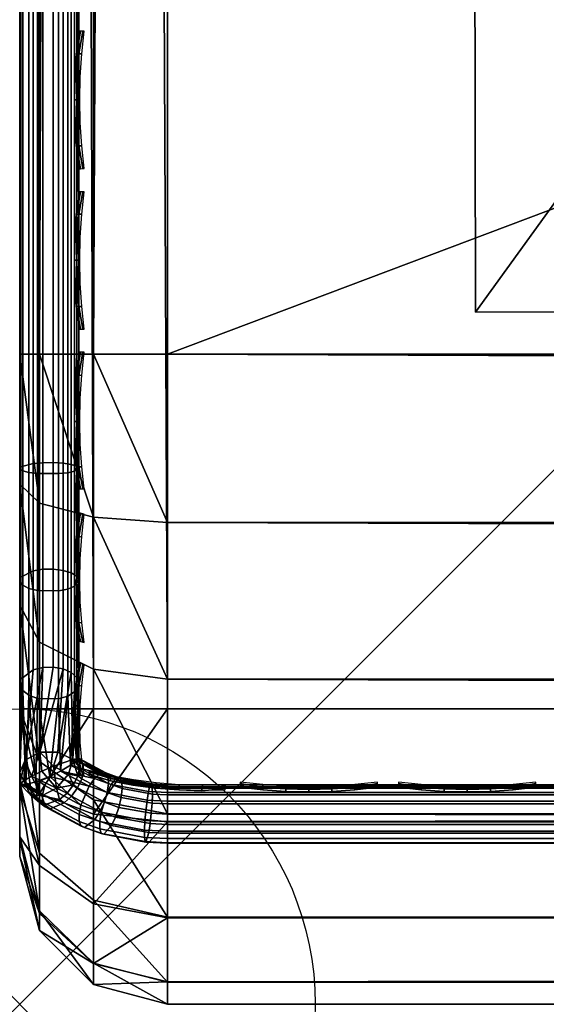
# Model space of a CAD drawing. Header units: inches. Extents: x 0 to 69, y -28.1 to 0.1.
# Tile 1 of 170: x 0 to 0.9, y -28 to -26.3. Entities that reach past the tile are written whole.
import ezdxf

# ---------------------------------------------------------------- set-up
doc = ezdxf.new("R2010")
doc.units = ezdxf.units.IN
doc.header["$LTSCALE"] = 0.03937
doc.header["$MEASUREMENT"] = 0
doc.header["$PDMODE"] = 35
doc.header["$PDSIZE"] = 1
for name, color, linetype in [('A-FURN-3-NODE', 7, 'Continuous'), ('A-FURN-3-ST', 151, 'Continuous'), ('A-FURN-3-ST-LGHW', 32, 'Continuous'), ('A-FURN-3-ST-SEAM', 250, 'Continuous'), ('A-FURN-3-STITCH', 15, 'Continuous')]:
    doc.layers.add(name, color=color, linetype=linetype)

msp = doc.modelspace()

# ---------------------------------------------------------------- linework, layer by layer
at = {"layer": 'A-FURN-3-NODE'}
msp.add_point((0, -28.01), dxfattribs=at)

# ---------------------------------------------------------------- meshes
at = {"layer": 'A-FURN-3-ST'}
mesh = msp.add_polyface(dxfattribs=at)
corners = [(0.25, -1.1, 18), (68.75, -1.1, 18), (0.25, -0.8154, 17.9626), (68.75, -0.8154, 17.9626), (0.25, -0.5502, 17.8528), (68.75, -0.5502, 17.8528), (0.25, -0.3225, 17.6781), (68.75, -0.3225, 17.6781), (0.25, -0.1477, 17.4505), (68.75, -0.1477, 17.4505), (0.25, -0.0377, 17.1854), (68.75, -0.0377, 17.1854), (0.25, 0, 16.9008), (68.75, 0.0088, 5.5004), (0.25, 0.0088, 5.5004), (0.25, -0.0292, 5.3089), (68.75, -0.0292, 5.3089), (0.25, -0.1375, 5.1466), (68.75, -0.1375, 5.1466), (0.25, -0.2998, 5.0381), (68.75, -0.2998, 5.0381), (0.25, -0.4912, 5), (0.25, -27.51, 5), (0.125, -0.4912, 5.0335), (0.125, -27.51, 5.0335), (0.0335, -0.4912, 5.125), (0.0335, -0.1447, 5.3567), (0.125, -0.0247, 5.5004), (0.125, -0.0601, 5.3217), (0.125, -0.1612, 5.1703), (0.125, -0.3126, 5.069), (0.0335, -0.125, 16.9008), (0.125, -0.0335, 16.9008), (0.125, -0.07, 17.1767), (0.0335, -0.8478, 17.8418), (0.125, -1.1, 17.9665), (0.125, -0.8241, 17.9302), (0.0335, -0.4108, 17.5897), (0.125, -0.3462, 17.6544), (0.125, -0.1767, 17.4337), (0.0335, -0.2559, 17.3879), (0.0335, -0.1584, 17.153), (0.125, -0.567, 17.8238), (0.125, -26.91, 17.9665), (0.25, -26.91, 18)]
mesh.append_faces([[corners[k] for k in face] for face in [(0, 1, 2), (2, 3, 4), (4, 5, 6), (6, 7, 8), (8, 9, 10), (10, 11, 12), (12, 13, 14), (14, 13, 15), (15, 16, 17), (17, 18, 19), (19, 20, 21), (21, 22, 23), (23, 24, 25), (26, 27, 28), (28, 27, 14), (28, 14, 15), (28, 15, 29), (29, 15, 17), (29, 17, 30), (30, 17, 19), (30, 19, 23), (23, 19, 21), (23, 25, 30), (27, 31, 32), (27, 32, 14), (14, 32, 12), (31, 33, 32), (32, 33, 10), (32, 10, 12), (34, 35, 36), (37, 38, 39, 40), (40, 39, 33, 41), (35, 0, 36), (36, 0, 2), (36, 2, 42), (42, 2, 4), (42, 4, 38), (38, 4, 6), (38, 6, 39), (39, 6, 8), (39, 8, 33), (33, 8, 10), (35, 43, 0), (44, 1, 0)]])
mesh = msp.add_polyface(dxfattribs=at)
corners = [(68.875, -0.4912, 5.0335), (68.875, -27.51, 5.0335), (68.75, -0.4912, 5), (68.75, 0.0088, 5.5004), (68.875, -0.0247, 5.5004), (68.75, -0.0292, 5.3089), (68.875, -0.0601, 5.3217), (68.75, -0.1375, 5.1466), (68.875, -0.1612, 5.1703), (68.75, -0.2998, 5.0381), (68.875, -0.3126, 5.069), (68.9665, -0.3477, 5.1536), (68.9665, -0.1162, 5.5003), (68.9665, -0.1447, 5.3567), (68.9665, -0.226, 5.2349), (68.75, 0, 16.9008), (68.875, -0.0335, 16.9008), (68.75, -1.1, 18), (68.875, -1.1, 17.9665), (68.75, -0.8154, 17.9626), (68.875, -0.8241, 17.9302), (68.75, -0.5502, 17.8528), (68.875, -0.567, 17.8238), (68.75, -0.3225, 17.6781), (68.875, -0.3462, 17.6544), (68.75, -0.1477, 17.4505), (68.875, -0.1767, 17.4337), (68.75, -0.0377, 17.1854), (68.875, -0.07, 17.1767), (68.9665, -0.1584, 17.153), (68.9665, -1.1, 17.875), (68.75, -26.91, 18), (68.875, -26.91, 17.9665), (0.25, -0.8154, 17.9626), (0.25, -0.5502, 17.8528), (0.25, -0.3225, 17.6781), (0.25, -0.1477, 17.4505), (0.25, -0.0377, 17.1854), (0.25, 0, 16.9008), (0.25, -0.0292, 5.3089), (0.25, -0.1375, 5.1466), (0.25, -0.2998, 5.0381), (0.25, -0.4912, 5), (68.75, -27.51, 5)]
mesh.append_faces([[corners[k] for k in face] for face in [(0, 1, 2), (3, 4, 5), (5, 4, 6), (5, 6, 7), (7, 6, 8), (7, 8, 9), (9, 8, 10), (9, 10, 2), (2, 10, 0), (0, 10, 11), (12, 6, 4), (8, 6, 13, 14), (3, 15, 4), (4, 15, 16), (4, 16, 12), (17, 18, 19), (19, 18, 20), (19, 20, 21), (21, 20, 22), (21, 22, 23), (23, 22, 24), (23, 24, 25), (25, 24, 26), (25, 26, 27), (27, 26, 28), (27, 28, 15), (15, 28, 16), (16, 28, 29), (18, 30, 20), (17, 31, 18), (18, 32, 30), (33, 17, 19), (34, 19, 21), (35, 21, 23), (36, 23, 25), (37, 25, 27), (38, 27, 15), (15, 3, 38), (39, 3, 5), (40, 5, 7), (41, 7, 9), (42, 9, 2), (2, 43, 42)]])
mesh = msp.add_polyface(dxfattribs=at)
corners = [(0.0335, -0.4912, 5.125), (0.0335, -27.51, 5.125), (0, -0.4912, 5.25), (0, -0.2747, 5.3751), (0, -0.2412, 5.5002), (0.0335, -0.1447, 5.3567), (0.0335, -0.1162, 5.5003), (0.125, -0.0247, 5.5004), (0.125, -0.3126, 5.069), (0.0335, -0.3477, 5.1536), (0.0335, -0.226, 5.2349), (0.125, -0.1612, 5.1703), (0.125, -0.0601, 5.3217), (0, -0.3662, 5.2835), (0, -0.25, 16.9007), (0.0335, -0.125, 16.9008), (0, -1.1, 17.75), (0.0335, -1.1, 17.875), (0, -0.8801, 17.7211), (0.0335, -0.8478, 17.8418), (0, -0.6752, 17.6362), (0.0335, -0.6127, 17.7445), (0, -0.4992, 17.5013), (0.0335, -0.4108, 17.5897), (0, -0.3641, 17.3254), (0.0335, -0.2559, 17.3879), (0, -0.2791, 17.1205), (0.0335, -0.1584, 17.153), (0.125, -0.07, 17.1767), (0.125, -1.1, 17.9665), (0.125, -0.8241, 17.9302), (0.125, -0.567, 17.8238), (0.125, -0.3462, 17.6544), (0, -26.91, 17.75), (0.0335, -26.91, 17.875), (0, -27.51, 5.25), (0, -27.76, 5.5), (0, -27.76, 16.9)]
mesh.append_faces([[corners[k] for k in face] for face in [(0, 1, 2), (3, 4, 5), (5, 4, 6), (5, 6, 7), (8, 0, 9), (8, 9, 10, 11), (11, 10, 5, 12), (0, 2, 9), (9, 2, 13), (9, 13, 10), (10, 13, 3), (10, 3, 5), (4, 14, 6), (6, 14, 15), (6, 15, 7), (16, 17, 18), (18, 17, 19), (18, 19, 20), (20, 19, 21), (20, 21, 22), (22, 21, 23), (22, 23, 24), (24, 23, 25), (24, 25, 26), (26, 25, 27), (26, 27, 14), (14, 27, 15), (15, 27, 28), (17, 29, 19), (19, 30, 31, 21), (21, 31, 32, 23), (16, 33, 17), (17, 34, 29), (35, 4, 2), (2, 4, 3), (2, 3, 13), (4, 36, 14), (14, 37, 16), (18, 20, 16), (16, 20, 22), (16, 22, 24), (24, 26, 16), (16, 26, 14)]])
mesh = msp.add_polyface(dxfattribs=at)
corners = [(0.0335, -0.4912, 5.125), (0.125, -27.51, 5.0335), (0.0335, -27.51, 5.125), (0, -0.4912, 5.25), (0, -27.51, 5.25), (0.0335, -27.6535, 5.1535), (0, -27.635, 5.2835), (0.0335, -27.7752, 5.2348), (0, -27.7265, 5.375), (0.0335, -27.8565, 5.3565), (0, -27.76, 5.5), (0.0335, -27.885, 5.5), (0.125, -27.941, 5.3215), (0.125, -27.8399, 5.1701), (0.125, -27.6885, 5.069), (0.125, -27.9765, 16.9), (0.0335, -27.885, 16.9), (0, -27.76, 16.9), (0.0335, -27.8518, 17.1523), (0, -27.731, 17.12), (0.125, -27.186, 17.9302), (0.0335, -26.91, 17.875), (0.0335, -27.1624, 17.8418), (0.0335, -27.3975, 17.7444), (0.125, -27.4433, 17.8236), (0.0335, -27.5994, 17.5894), (0.125, -27.6641, 17.6541), (0, -26.91, 17.75), (0, -27.13, 17.721), (0, -27.335, 17.6361), (0, -27.511, 17.501), (0.0335, -27.7544, 17.3875), (0, -27.6461, 17.325), (0.0335, -1.1, 17.875), (0, -0.2412, 5.5002), (0, -0.25, 16.9007), (0, -1.1, 17.75)]
mesh.append_faces([[corners[k] for k in face] for face in [(0, 1, 2), (3, 2, 4), (1, 5, 2), (2, 5, 4), (4, 5, 6), (6, 5, 7), (6, 7, 8), (8, 7, 9), (8, 9, 10), (10, 9, 11), (11, 9, 12), (13, 12, 9, 7), (13, 7, 5, 14), (11, 15, 16), (11, 16, 10), (10, 16, 17), (15, 18, 16), (16, 18, 19), (16, 19, 17), (20, 21, 22), (20, 22, 23, 24), (24, 23, 25, 26), (21, 27, 22), (22, 27, 28), (22, 28, 23), (23, 28, 29), (23, 29, 25), (25, 29, 30), (25, 30, 31), (31, 30, 32), (31, 32, 18), (18, 32, 19), (33, 27, 21), (6, 8, 4), (4, 8, 10), (4, 10, 34), (35, 10, 17), (36, 17, 27), (27, 17, 19), (27, 19, 32), (32, 30, 27), (27, 30, 29), (27, 29, 28)]])
mesh = msp.add_polyface(dxfattribs=at)
corners = [(0.25, -0.4912, 5), (68.75, -27.51, 5), (0.25, -27.51, 5), (0.125, -0.4912, 5.0335), (0.125, -27.51, 5.0335), (0.25, -28.01, 5.5), (0.125, -27.9765, 5.5), (0.25, -27.9719, 5.3087), (0.125, -27.941, 5.3215), (0.25, -27.8636, 5.1464), (0.125, -27.8399, 5.1701), (0.25, -27.7013, 5.0381), (0.125, -27.6885, 5.069), (0.0335, -27.6535, 5.1535), (0.0335, -27.885, 5.5), (0.25, -28.01, 16.9), (0.125, -27.9765, 16.9), (0.25, -26.91, 18), (0.125, -26.91, 17.9665), (0.25, -27.1947, 17.9625), (0.125, -27.186, 17.9302), (0.25, -27.46, 17.8526), (0.125, -27.4433, 17.8236), (0.25, -27.6878, 17.6778), (0.125, -27.6641, 17.6541), (0.25, -27.8626, 17.45), (0.125, -27.8336, 17.4333), (0.25, -27.9725, 17.1847), (0.125, -27.9402, 17.176), (0.0335, -27.8518, 17.1523), (0.0335, -26.91, 17.875), (0.0335, -27.5994, 17.5894), (0.0335, -27.7544, 17.3875), (0.125, -1.1, 17.9665), (0.25, -1.1, 18), (68.75, -28.01, 16.9), (68.75, -27.9725, 17.1847), (68.75, -27.8626, 17.45), (68.75, -27.6878, 17.6778), (68.75, -27.46, 17.8526), (68.75, -27.1947, 17.9625), (68.75, -27.7013, 5.0381), (68.75, -27.8636, 5.1464), (68.75, -27.9719, 5.3087)]
mesh.append_faces([[corners[k] for k in face] for face in [(0, 1, 2), (3, 2, 4), (5, 6, 7), (7, 6, 8), (7, 8, 9), (9, 8, 10), (9, 10, 11), (11, 10, 12), (11, 12, 2), (2, 12, 4), (4, 12, 13), (14, 8, 6), (5, 15, 6), (6, 15, 16), (6, 16, 14), (17, 18, 19), (19, 18, 20), (19, 20, 21), (21, 20, 22), (21, 22, 23), (23, 22, 24), (23, 24, 25), (25, 24, 26), (25, 26, 27), (27, 26, 28), (27, 28, 15), (15, 28, 16), (16, 28, 29), (18, 30, 20), (24, 31, 32, 26), (26, 32, 29, 28), (33, 30, 18), (34, 18, 17), (15, 35, 27), (27, 36, 25), (25, 37, 23), (23, 38, 21), (21, 39, 19), (19, 40, 17), (5, 35, 15), (2, 1, 11), (11, 41, 9), (9, 42, 7), (7, 43, 5)]])
mesh = msp.add_polyface(dxfattribs=at)
corners = [(68.875, -0.4912, 5.0335), (68.9665, -27.51, 5.125), (68.875, -27.51, 5.0335), (68.75, -0.4912, 5), (68.75, -27.51, 5), (68.9665, -27.8565, 5.3565), (68.875, -27.9765, 5.5), (68.875, -27.941, 5.3215), (68.75, -28.01, 5.5), (68.75, -27.9719, 5.3087), (68.875, -27.8399, 5.1701), (68.75, -27.8636, 5.1464), (68.875, -27.6885, 5.069), (68.75, -27.7013, 5.0381), (68.9665, -27.6535, 5.1535), (68.9665, -27.7752, 5.2348), (68.9665, -27.885, 16.9), (68.875, -27.9765, 16.9), (68.75, -28.01, 16.9), (68.875, -27.9402, 17.176), (68.75, -27.9725, 17.1847), (68.9665, -27.1624, 17.8418), (68.875, -26.91, 17.9665), (68.875, -27.186, 17.9302), (68.75, -26.91, 18), (68.75, -27.1947, 17.9625), (68.875, -27.4433, 17.8236), (68.75, -27.46, 17.8526), (68.875, -27.6641, 17.6541), (68.75, -27.6878, 17.6778), (68.875, -27.8336, 17.4333), (68.75, -27.8626, 17.45), (68.875, -1.1, 17.9665), (0.25, -27.9725, 17.1847), (0.25, -27.8626, 17.45), (0.25, -27.6878, 17.6778), (0.25, -27.46, 17.8526), (0.25, -27.1947, 17.9625), (0.25, -26.91, 18), (0.25, -28.01, 5.5), (0.25, -27.7013, 5.0381), (0.25, -27.8636, 5.1464), (0.25, -27.9719, 5.3087), (68.75, -1.1, 18)]
mesh.append_faces([[corners[k] for k in face] for face in [(0, 1, 2), (3, 2, 4), (5, 6, 7), (7, 6, 8), (7, 8, 9), (7, 9, 10), (10, 9, 11), (10, 11, 12), (12, 11, 13), (12, 13, 2), (2, 13, 4), (2, 1, 12), (12, 14, 15, 10), (6, 16, 17), (6, 17, 8), (8, 17, 18), (16, 19, 17), (17, 19, 20), (17, 20, 18), (21, 22, 23), (22, 24, 23), (23, 24, 25), (23, 25, 26), (26, 25, 27), (26, 27, 28), (28, 27, 29), (28, 29, 30), (30, 29, 31), (30, 31, 19), (19, 31, 20), (32, 24, 22), (33, 18, 20), (34, 20, 31), (35, 31, 29), (36, 29, 27), (37, 27, 25), (38, 25, 24), (8, 18, 39), (40, 4, 13), (41, 13, 11), (42, 11, 9), (39, 9, 8), (24, 43, 38)]])
at = {"layer": 'A-FURN-3-ST-LGHW'}
mesh = msp.add_polyface(dxfattribs=at)
corners = [(0.7672, -24.5906, 5), (3.1452, -23.5557, 5), (2.8013, -23.6378, 5), (3.4936, -23.6165, 5), (3.7894, -23.8103, 5), (3.9842, -24.1054, 5), (4.0462, -24.4536, 5), (3.9653, -24.7979, 5), (3.0195, -26.8352, 5), (0.771, -26.8391, 5), (2.8013, -23.6378, 4.7502), (3.1452, -23.5557, 4.7502), (3.4936, -23.6165, 4.7502), (3.7894, -23.8103, 4.7502), (3.9842, -24.1054, 4.7502), (4.0462, -24.4536, 4.7502), (3.9653, -24.7979, 4.7502), (0.7672, -24.5906, 4.7502), (0.771, -26.8391, 4.7502), (3.0195, -26.8352, 4.7502)]
mesh.append_faces([[corners[k] for k in face] for face in [(1, 10, 2), (1, 11, 10), (3, 11, 1), (3, 12, 11), (4, 12, 3), (4, 13, 12), (5, 13, 4), (5, 14, 13), (6, 14, 5), (6, 15, 14), (16, 6, 7), (16, 15, 6), (19, 7, 8), (19, 16, 7), (0, 10, 17), (0, 2, 10)]])
mesh.append_faces([[corners[k] for k in face] for face in [(0, 1, 2), (11, 17, 10), (18, 8, 9), (17, 9, 0)]], dxfattribs={"vtx0": -1})
mesh.append_faces([[corners[k] for k in face] for face in [(0, 3, 1), (0, 4, 3), (0, 5, 4), (0, 6, 5), (0, 7, 6), (0, 8, 7), (11, 18, 17), (11, 19, 18), (11, 16, 19), (11, 15, 16), (11, 14, 15), (11, 13, 14)]], dxfattribs={"vtx0": -1, "vtx2": -1})
mesh.append_faces([[corners[k] for k in face] for face in [(0, 9, 8), (11, 12, 13), (18, 19, 8), (17, 18, 9)]], dxfattribs={"vtx2": -1})
at = {"layer": 'A-FURN-3-ST-SEAM'}
mesh = msp.add_polyface(dxfattribs=at)
corners = [(0.1, -27.1032, 17.881), (0.0929, -27.1082, 17.906), (0.1, -27.2772, 17.8301), (0.1, -26.91, 17.9), (0.0929, -26.91, 17.9255), (0.1, -27.0951, 17.8825), (0.0929, -19.7597, 17.9255), (0.1, -19.7597, 17.9), (0.0929, -12.6094, 17.9255), (0.1, -12.6094, 17.9), (0.0929, -1.1, 17.9255), (0.1, -1.1, 17.9), (0.0929, -0.9131, 17.9082), (0.1, -0.918, 17.8831), (0.0929, -0.7226, 17.8536), (0.0872, -0.744, 17.7996), (0.0965, -0.7384, 17.8137), (0.0965, -0.9209, 17.866), (0.0872, -0.9237, 17.8512), (0.0965, -1.1, 17.8826), (0.0872, -1.1, 17.8675), (0.0965, -12.6094, 17.8826), (0.0872, -12.6094, 17.8675), (0.0965, -19.7597, 17.8826), (0.0872, -19.7597, 17.8675), (0.0965, -26.91, 17.8826), (0.0872, -26.91, 17.8675), (0.0965, -27.0999, 17.8639), (0.0872, -27.097, 17.8491), (0.0965, -27.286, 17.8078), (0.0872, -27.2803, 17.7939), (0.1, -0.732, 17.8298)]
mesh.append_faces([[corners[k] for k in face] for face in [(0, 1, 2), (3, 4, 5), (5, 4, 1), (5, 1, 0), (4, 3, 6), (6, 3, 7), (6, 7, 8), (8, 7, 9), (8, 9, 10), (10, 9, 11), (10, 11, 12), (12, 11, 13), (12, 13, 14), (15, 16, 17, 18), (18, 17, 19, 20), (20, 19, 21, 22), (22, 21, 23, 24), (24, 23, 25, 26), (26, 25, 27, 28), (28, 27, 29, 30), (16, 31, 17), (17, 31, 13), (17, 13, 19), (19, 13, 11), (19, 11, 21), (21, 11, 9), (21, 9, 23), (23, 9, 7), (23, 7, 25), (25, 7, 3), (25, 3, 5), (25, 5, 27), (27, 5, 0), (27, 0, 2)]])
mesh = msp.add_polyface(dxfattribs=at)
corners = [(0.0567, -27.0937, 17.8324), (0.039, -27.0939, 17.8334), (0.039, -26.91, 17.8515), (0.0567, -26.91, 17.8505), (0.039, -19.7597, 17.8515), (0.0567, -19.7597, 17.8505), (0.039, -12.6094, 17.8515), (0.0567, -12.6094, 17.8505), (0.039, -1.1, 17.8515), (0.0567, -1.1, 17.8505), (0.0003, -12.6094, 17.9045), (0.0019, -12.6094, 17.8868), (0.0019, -19.7597, 17.8868), (0.0003, -19.7597, 17.9045), (0.0019, -26.91, 17.8868), (0.0003, -26.91, 17.9045), (0.0019, -27.1007, 17.868), (0.0003, -27.1041, 17.8854), (0.0228, -27.0953, 17.8406), (0.0228, -26.91, 17.8588), (0.0228, -19.7597, 17.8588), (0.0228, -12.6094, 17.8588), (0.0929, -12.6094, 17.9255), (0.0812, -12.6094, 17.939), (0.0812, -19.7597, 17.939), (0.0929, -19.7597, 17.9255), (0.0812, -26.91, 17.939), (0.0929, -26.91, 17.9255), (0.0812, -27.1108, 17.9192), (0.0929, -27.1082, 17.906), (0.0655, -12.6094, 17.9472), (0.0655, -19.7597, 17.9472), (0.0655, -26.91, 17.9472), (0.0051, -12.6094, 17.9217), (0.0051, -19.7597, 17.9217), (0.0051, -26.91, 17.9217), (0.0051, -27.1074, 17.9022), (0.0304, -26.91, 17.9459), (0.0304, -19.7597, 17.9459), (0.0304, -12.6094, 17.9459), (0.0155, -26.91, 17.9362), (0.0155, -19.7597, 17.9362), (0.0155, -12.6094, 17.9362), (0.0155, -27.1102, 17.9164), (0.0734, -27.0948, 17.8381), (0.0734, -26.91, 17.8563), (0.0734, -19.7597, 17.8563), (0.0734, -12.6094, 17.8563), (0.0872, -27.097, 17.8491), (0.0872, -26.91, 17.8675), (0.0872, -19.7597, 17.8675), (0.0872, -12.6094, 17.8675)]
mesh.append_faces([[corners[k] for k in face] for face in [(0, 1, 2, 3), (3, 2, 4, 5), (5, 4, 6, 7), (7, 6, 8, 9), (10, 11, 12, 13), (13, 12, 14, 15), (15, 14, 16, 17), (1, 18, 19, 2), (2, 19, 20, 4), (4, 20, 21, 6), (22, 23, 24, 25), (25, 24, 26, 27), (27, 26, 28, 29), (23, 30, 31, 24), (24, 31, 32, 26), (33, 10, 13, 34), (34, 13, 15, 35), (35, 15, 17, 36), (37, 32, 31, 38), (38, 31, 30, 39), (40, 37, 38, 41), (41, 38, 39, 42), (36, 43, 40, 35), (35, 40, 41, 34), (34, 41, 42, 33), (18, 16, 14, 19), (19, 14, 12, 20), (20, 12, 11, 21), (44, 0, 3, 45), (45, 3, 5, 46), (46, 5, 7, 47), (48, 44, 45, 49), (49, 45, 46, 50), (50, 46, 47, 51)]])
mesh = msp.add_polyface(dxfattribs=at)
corners = [(0.0965, -27.4573, 17.7159), (0.09, -27.5959, 17.5859), (0.0872, -27.4489, 17.7033), (0.0647, -27.5833, 17.5733), (0.0734, -27.4427, 17.694), (0.0338, -27.5837, 17.5737), (0.0567, -27.4394, 17.6892), (0.039, -27.44, 17.69), (0.039, -27.2741, 17.7791), (0.0567, -27.2737, 17.7781), (0.039, -27.0939, 17.8334), (0.0567, -27.0937, 17.8324), (0.0003, -27.1041, 17.8854), (0.0019, -27.1007, 17.868), (0.0019, -27.2876, 17.8117), (0.0003, -27.2944, 17.8281), (0.0019, -27.4597, 17.7193), (0.0003, -27.4695, 17.734), (0, -27.6176, 17.6076), (0.0091, -27.5968, 17.5868), (0.0228, -27.4441, 17.6961), (0.0228, -27.2769, 17.7858), (0.0228, -27.0953, 17.8406), (0.0929, -27.1082, 17.906), (0.0812, -27.1108, 17.9192), (0.0812, -27.3076, 17.8599), (0.0929, -27.3025, 17.8475), (0.0812, -27.4887, 17.7627), (0.0929, -27.4812, 17.7515), (0.0812, -26.91, 17.939), (0.0655, -26.91, 17.9472), (0.0655, -27.1123, 17.9272), (0.0655, -27.3107, 17.8674), (0.0655, -27.4933, 17.7694), (0.0051, -27.1074, 17.9022), (0.0051, -27.301, 17.8439), (0.0051, -27.4791, 17.7483), (0.0304, -27.4926, 17.7684), (0.0304, -27.3102, 17.8662), (0.0304, -27.1121, 17.9259), (0.0304, -26.91, 17.9459), (0.0155, -27.4872, 17.7603), (0.0155, -27.3065, 17.8573), (0.0872, -27.2803, 17.7939), (0.0734, -27.2759, 17.7835), (0.0155, -27.1102, 17.9164), (0.0155, -26.91, 17.9362), (0.0734, -27.0948, 17.8381), (0.0872, -27.097, 17.8491)]
mesh.append_faces([[corners[k] for k in face] for face in [(0, 1, 2), (2, 3, 4), (4, 5, 6), (6, 5, 7), (6, 7, 8, 9), (9, 8, 10, 11), (12, 13, 14, 15), (15, 14, 16, 17), (17, 16, 18), (19, 16, 20), (19, 20, 7), (7, 20, 21, 8), (8, 21, 22, 10), (23, 24, 25, 26), (26, 25, 27, 28), (29, 30, 31, 24), (24, 31, 32, 25), (25, 32, 33, 27), (34, 12, 15, 35), (35, 15, 17, 36), (37, 33, 32, 38), (38, 32, 31, 39), (39, 31, 30, 40), (35, 36, 41, 42), (42, 41, 37, 38), (21, 20, 16, 14), (43, 2, 4, 44), (44, 4, 6, 9), (42, 38, 39, 45), (45, 39, 40, 46), (35, 42, 45, 34), (21, 14, 13, 22), (44, 9, 11, 47), (43, 44, 47, 48)]])
mesh = msp.add_polyface(dxfattribs=at)
corners = [(0.1458, -27.6186, 17.6508), (0.1496, -27.6252, 17.6348), (0.1015, -27.5949, 17.6272), (0.1069, -27.6024, 17.6121), (0.0999, -27.5938, 17.6261), (0.1005, -27.5976, 17.6074), (0.09, -27.5959, 17.5859), (0.1017, -27.6093, 17.5941), (0.0985, -27.6236, 17.5839), (0.108, -27.6141, 17.5988), (0.105, -27.6284, 17.5887), (0.1, -27.594, 17.6295), (0.1, -27.5941, 17.6303), (0.0966, -27.5979, 17.6505), (0.0859, -27.6057, 17.666), (0.1352, -27.62, 17.6751), (0.1263, -27.6281, 17.6884), (0.0692, -27.6156, 17.6724), (0.0965, -27.4573, 17.7159), (0.1, -27.467, 17.7303), (0.0929, -27.4812, 17.7515), (0.1, -27.2927, 17.8239), (0.0929, -27.3025, 17.8475), (0.1, -27.4463, 17.7439), (0.1, -27.2772, 17.8301), (0.0929, -27.1082, 17.906), (0.0872, -27.2803, 17.7939), (0.0965, -27.286, 17.8078), (0.0872, -27.4489, 17.7033), (0.0965, -27.0999, 17.8639)]
mesh.append_faces([[corners[k] for k in face] for face in [(0, 1, 2), (2, 1, 3), (2, 3, 4), (4, 3, 5), (4, 5, 6), (6, 5, 7), (6, 7, 8), (8, 7, 9, 10), (4, 11, 2), (2, 11, 12), (2, 12, 13), (14, 15, 13), (13, 15, 0), (13, 0, 2), (15, 14, 16), (16, 14, 17), (3, 9, 7, 5), (6, 18, 4), (4, 18, 19), (4, 19, 11), (20, 13, 19), (19, 13, 12), (19, 12, 11), (21, 22, 23), (23, 22, 20), (23, 20, 19), (24, 25, 22), (24, 22, 21), (26, 27, 18, 28), (29, 24, 27), (27, 24, 21), (27, 21, 23), (27, 23, 18), (18, 23, 19)]])
mesh = msp.add_polyface(dxfattribs=at)
corners = [(0.0985, -27.6236, 17.5839), (0.0912, -27.6386, 17.5782), (0.0823, -27.6207, 17.5691), (0.1175, -27.6408, 17.697), (0.0692, -27.6156, 17.6724), (0.0508, -27.6247, 17.6692), (0.0334, -27.6332, 17.6583), (0.0274, -27.6339, 17.6531), (0.09, -27.5959, 17.5859), (0.0623, -27.6441, 17.5669), (0.02, -27.6241, 17.5436), (0.0376, -27.6154, 17.5403), (0.0571, -27.607, 17.5472), (0.0647, -27.5833, 17.5733), (0.0338, -27.5837, 17.5737), (0.0091, -27.5968, 17.5868), (0.007, -27.6317, 17.5565), (0.0005, -27.637, 17.5772), (0.01, -27.6383, 17.6283), (0, -27.6176, 17.6076), (0.0872, -27.4489, 17.7033), (0.0734, -27.4427, 17.694), (0.0019, -27.4597, 17.7193), (0.039, -27.44, 17.69), (0.0003, -27.4695, 17.734), (0.0051, -27.4791, 17.7483), (0.0102, -27.6383, 17.6287), (0.0155, -27.4872, 17.7603), (0.0304, -27.4926, 17.7684), (0.0655, -27.4933, 17.7694), (0.0812, -27.4887, 17.7627), (0.0859, -27.6057, 17.666), (0.0929, -27.4812, 17.7515), (0.0966, -27.5979, 17.6505)]
mesh.append_faces([[corners[k] for k in face] for face in [(0, 1, 2), (3, 4, 5), (6, 5, 7), (2, 8, 0), (9, 10, 11), (9, 11, 12), (8, 2, 12), (12, 2, 9), (8, 12, 13), (13, 12, 14), (14, 12, 11), (14, 11, 10), (14, 10, 15), (15, 10, 16), (15, 16, 17), (18, 19, 17), (17, 19, 15), (20, 8, 13), (21, 13, 14), (19, 22, 15), (14, 15, 23), (24, 19, 25), (25, 19, 18), (25, 18, 26), (25, 26, 27), (27, 26, 7), (27, 7, 28), (28, 7, 5), (28, 5, 29), (29, 5, 4), (29, 4, 30), (30, 4, 31), (30, 31, 32), (32, 31, 33)]])
mesh = msp.add_polyface(dxfattribs=at)
corners = [(0.1697, -27.6272, 17.6593), (0.1726, -27.6335, 17.643), (0.1458, -27.6186, 17.6508), (0.1496, -27.6252, 17.6348), (0.105, -27.6284, 17.5887), (0.108, -27.6141, 17.5988), (0.1504, -27.6367, 17.6213), (0.1482, -27.6515, 17.6117), (0.1732, -27.6449, 17.6294), (0.1715, -27.6599, 17.62), (0.1677, -27.6768, 17.6161), (0.1432, -27.668, 17.6073), (0.098, -27.6437, 17.5832), (0.0912, -27.6386, 17.5782), (0.0985, -27.6236, 17.5839), (0.0753, -27.6694, 17.5896), (0.0875, -27.658, 17.5837), (0.1357, -27.6839, 17.6094), (0.1269, -27.6972, 17.6173), (0.1621, -27.6933, 17.6188), (0.1554, -27.7074, 17.6274), (0.2182, -27.7191, 17.639), (0.2136, -27.7358, 17.6695), (0.1426, -27.7224, 17.6562), (0.1099, -27.7109, 17.6448), (0.1007, -27.701, 17.6771), (0.1039, -27.7089, 17.6614), (0.138, -27.7209, 17.6733), (0.1356, -27.7133, 17.6893), (0.212, -27.7348, 17.6872), (0.2111, -27.7276, 17.7035), (0.1352, -27.62, 17.6751), (0.1616, -27.6295, 17.6845), (0.2233, -27.6371, 17.6691), (0.1263, -27.6281, 17.6884), (0.0692, -27.6156, 17.6724), (0.1175, -27.6408, 17.697), (0.1069, -27.6024, 17.6121), (0.218, -27.65, 17.7102), (0.2204, -27.6404, 17.6953), (0.155, -27.6382, 17.6985), (0.2157, -27.6644, 17.7204), (0.1483, -27.6518, 17.7078), (0.2119, -27.6992, 17.7239), (0.1378, -27.6852, 17.71), (0.1036, -27.6731, 17.6981), (0.2111, -27.7153, 17.7164), (0.1355, -27.701, 17.7022), (0.1005, -27.6887, 17.69)]
mesh.append_faces([[corners[k] for k in face] for face in [(0, 1, 2), (2, 1, 3), (4, 5, 6, 7), (7, 6, 8, 9), (9, 10, 11, 7), (7, 11, 12, 4), (4, 12, 13, 14), (15, 16, 17, 18), (18, 17, 19, 20), (21, 22, 23, 20), (20, 23, 24, 18), (25, 26, 27, 28), (28, 27, 29, 30), (2, 31, 0), (0, 31, 32), (0, 32, 33), (34, 35, 36), (22, 29, 27, 23), (23, 27, 26, 24), (10, 19, 17, 11), (11, 17, 16, 12), (1, 8, 6, 3), (3, 6, 5, 37), (38, 39, 32, 40), (40, 32, 31, 34), (41, 38, 40, 42), (42, 40, 34, 36), (43, 41, 42, 44), (44, 42, 36, 45), (46, 43, 44, 47), (47, 44, 45, 48), (30, 46, 47, 28), (28, 47, 48, 25)]])
mesh = msp.add_polyface(dxfattribs=at)
corners = [(0.0823, -27.6207, 17.5691), (0.0912, -27.6386, 17.5782), (0.0623, -27.6441, 17.5669), (0.0802, -27.6526, 17.5783), (0.0674, -27.6635, 17.5838), (0.0875, -27.658, 17.5837), (0.0753, -27.6694, 17.5896), (0.1269, -27.6972, 17.6173), (0.1099, -27.7109, 17.6448), (0.0515, -27.6792, 17.6133), (0.0426, -27.6726, 17.6068), (0.0376, -27.6572, 17.58), (0.0176, -27.655, 17.6034), (0.0338, -27.669, 17.6218), (0.0291, -27.6603, 17.6366), (0.0431, -27.6759, 17.6286), (0.0386, -27.6673, 17.6436), (0.1039, -27.7089, 17.6614), (0.1007, -27.701, 17.6771), (0.1175, -27.6408, 17.697), (0.0508, -27.6247, 17.6692), (0.1036, -27.6731, 17.6981), (0.0427, -27.6401, 17.6652), (0.0384, -27.6549, 17.6565), (0.1005, -27.6887, 17.69), (0.0334, -27.6332, 17.6583), (0.0274, -27.6339, 17.6531), (0.0289, -27.6479, 17.6494), (0.0102, -27.6383, 17.6287), (0.01, -27.6383, 17.6283), (0.098, -27.6437, 17.5832), (0.0005, -27.637, 17.5772), (0.007, -27.6317, 17.5565), (0.02, -27.6241, 17.5436)]
mesh.append_faces([[corners[k] for k in face] for face in [(0, 1, 2), (2, 1, 3), (2, 3, 4), (4, 3, 5, 6), (7, 8, 9, 6), (6, 9, 10, 4), (4, 10, 11), (11, 10, 12), (12, 10, 13), (12, 13, 14), (14, 13, 15, 16), (16, 15, 17, 18), (19, 20, 21), (21, 20, 22), (21, 22, 23, 24), (24, 23, 16, 18), (22, 20, 25), (25, 26, 27), (27, 26, 28), (27, 28, 14), (14, 28, 29), (14, 29, 12), (11, 2, 4), (8, 17, 15, 9), (9, 15, 13, 10), (30, 5, 3, 1), (23, 22, 25, 27), (16, 23, 27, 14), (29, 31, 12), (12, 31, 11), (11, 31, 32), (11, 32, 33), (11, 33, 2)]])
mesh = msp.add_polyface(dxfattribs=at)
corners = [(0.25, -27.6385, 17.6706), (2.125, -27.6444, 17.6539), (0.25, -27.6444, 17.6539), (0.2233, -27.6371, 17.6691), (0.2243, -27.643, 17.6525), (0.1697, -27.6272, 17.6593), (0.1726, -27.6335, 17.643), (0.1715, -27.6599, 17.62), (0.1732, -27.6449, 17.6294), (0.2245, -27.6544, 17.6388), (0.224, -27.6696, 17.6296), (0.25, -27.6558, 17.6402), (0.25, -27.671, 17.631), (2.125, -27.6558, 17.6402), (2.125, -27.671, 17.631), (2.125, -27.6884, 17.6276), (0.25, -27.6884, 17.6276), (0.2226, -27.6869, 17.6261), (0.1677, -27.6768, 17.6161), (0.1554, -27.7074, 17.6274), (0.1621, -27.6933, 17.6188), (0.2206, -27.7042, 17.6296), (0.2182, -27.7191, 17.639), (0.25, -27.7057, 17.6311), (0.25, -27.7207, 17.6406), (2.125, -27.7057, 17.6311), (2.125, -27.7207, 17.6406), (2.125, -27.7376, 17.6713), (0.25, -27.7376, 17.6713), (0.2136, -27.7358, 17.6695), (0.2111, -27.7276, 17.7035), (0.212, -27.7348, 17.6872), (0.25, -27.7367, 17.689), (0.25, -27.7295, 17.7053), (2.125, -27.7367, 17.689), (2.125, -27.7295, 17.7053), (0.2204, -27.6404, 17.6953), (0.25, -27.642, 17.6969), (2.125, -27.6385, 17.6706), (0.1616, -27.6295, 17.6845), (0.25, -27.6517, 17.7118), (0.218, -27.65, 17.7102), (0.25, -27.6661, 17.7221), (0.2157, -27.6644, 17.7204), (0.25, -27.701, 17.7257), (0.2119, -27.6992, 17.7239), (0.25, -27.7171, 17.7182), (0.2111, -27.7153, 17.7164)]
mesh.append_faces([[corners[k] for k in face] for face in [(0, 1, 2), (0, 2, 3), (3, 2, 4), (3, 4, 5), (5, 4, 6), (7, 8, 9, 10), (10, 9, 11, 12), (12, 11, 13, 14), (14, 15, 16, 12), (12, 16, 17, 10), (10, 17, 18, 7), (19, 20, 21, 22), (22, 21, 23, 24), (24, 23, 25, 26), (26, 27, 28, 24), (24, 28, 29, 22), (30, 31, 32, 33), (33, 32, 34, 35), (3, 36, 0), (0, 36, 37), (0, 37, 38), (3, 39, 36), (27, 34, 32, 28), (28, 32, 31, 29), (16, 23, 21, 17), (17, 21, 20, 18), (2, 11, 9, 4), (4, 9, 8, 6), (40, 37, 36, 41), (42, 40, 41, 43), (44, 42, 43, 45), (46, 44, 45, 47), (33, 46, 47, 30)]])
mesh = msp.add_polyface(dxfattribs=at)
corners = [(4, -27.6385, 17.6706), (5.875, -27.6444, 17.6539), (4, -27.6444, 17.6539), (2.125, -27.6385, 17.6706), (2.125, -27.6444, 17.6539), (0.25, -27.6385, 17.6706), (2.125, -27.671, 17.631), (2.125, -27.6558, 17.6402), (4, -27.6558, 17.6402), (4, -27.671, 17.631), (5.875, -27.6558, 17.6402), (5.875, -27.671, 17.631), (5.875, -27.6884, 17.6276), (4, -27.6884, 17.6276), (2.125, -27.6884, 17.6276), (2.125, -27.7207, 17.6406), (2.125, -27.7057, 17.6311), (4, -27.7057, 17.6311), (4, -27.7207, 17.6406), (5.875, -27.7057, 17.6311), (5.875, -27.7207, 17.6406), (5.875, -27.7376, 17.6713), (4, -27.7376, 17.6713), (2.125, -27.7376, 17.6713), (2.125, -27.7295, 17.7053), (2.125, -27.7367, 17.689), (4, -27.7367, 17.689), (4, -27.7295, 17.7053), (5.875, -27.7367, 17.689), (5.875, -27.7295, 17.7053), (0.25, -27.642, 17.6969), (2.125, -27.642, 17.6969), (4, -27.642, 17.6969), (5.875, -27.6385, 17.6706), (0.25, -27.7057, 17.6311), (0.25, -27.6884, 17.6276), (0.25, -27.6558, 17.6402), (0.25, -27.6444, 17.6539), (4, -27.6517, 17.7118), (2.125, -27.6517, 17.7118), (0.25, -27.6517, 17.7118), (4, -27.6661, 17.7221), (2.125, -27.6661, 17.7221), (0.25, -27.6661, 17.7221), (4, -27.701, 17.7257), (2.125, -27.701, 17.7257), (0.25, -27.701, 17.7257), (4, -27.7171, 17.7182), (2.125, -27.7171, 17.7182), (0.25, -27.7171, 17.7182), (0.25, -27.7295, 17.7053)]
mesh.append_faces([[corners[k] for k in face] for face in [(0, 1, 2), (0, 2, 3), (3, 2, 4), (3, 4, 5), (3, 30, 31), (3, 31, 0), (0, 31, 32), (0, 32, 33), (14, 16, 34, 35), (4, 7, 36, 37), (39, 31, 30, 40), (42, 39, 40, 43), (45, 42, 43, 46), (48, 45, 46, 49), (24, 48, 49, 50)]])
mesh.append_faces([[corners[k] for k in face] for face in [(9, 13, 14, 6), (18, 22, 23, 15), (22, 26, 25, 23), (13, 17, 16, 14), (2, 8, 7, 4), (38, 32, 31, 39), (41, 38, 39, 42), (44, 41, 42, 45), (47, 44, 45, 48), (27, 47, 48, 24)]], dxfattribs={"vtx0": -1})
mesh.append_faces([[corners[k] for k in face] for face in [(9, 8, 10, 11), (11, 12, 13, 9), (18, 17, 19, 20), (20, 21, 22, 18), (27, 26, 28, 29), (21, 28, 26, 22)]], dxfattribs={"vtx0": -1, "vtx2": -1})
mesh.append_faces([[corners[k] for k in face] for face in [(6, 7, 8, 9), (15, 16, 17, 18), (24, 25, 26, 27)]], dxfattribs={"vtx2": -1})
at = {"layer": 'A-FURN-3-STITCH'}
mesh = msp.add_polymesh((7, 4), dxfattribs=at)
for k, corner in enumerate([(0.1007, -26.5964, 17.9499), (0.1028, -26.5964, 17.9514), (0.1071, -26.5963, 17.9543), (0.1093, -26.5963, 17.9558), (0.0964, -26.5579, 17.9556), (0.096, -26.5579, 17.9608), (0.1003, -26.5578, 17.9637), (0.105, -26.5578, 17.9615), (0.0938, -26.5191, 17.9588), (0.0934, -26.519, 17.964), (0.0977, -26.5189, 17.9669), (0.1024, -26.519, 17.9646), (0.0929, -26.48, 17.9594), (0.0926, -26.4799, 17.9646), (0.0969, -26.4798, 17.9675), (0.1016, -26.4799, 17.9652), (0.0938, -26.4409, 17.9575), (0.0934, -26.4408, 17.9627), (0.0977, -26.4408, 17.9656), (0.1024, -26.4408, 17.9633), (0.0964, -26.4022, 17.953), (0.096, -26.4021, 17.9582), (0.1003, -26.402, 17.9611), (0.105, -26.4021, 17.9589), (0.1007, -26.3639, 17.9461), (0.1028, -26.3639, 17.9476), (0.1071, -26.3638, 17.9505), (0.1093, -26.3638, 17.9519)]):
    mesh.set_mesh_vertex(divmod(k, 4), corner)
mesh = msp.add_polymesh((7, 4), dxfattribs=at)
for k, corner in enumerate([(0.1007, -26.8679, 17.9499), (0.1028, -26.8679, 17.9514), (0.1071, -26.8678, 17.9543), (0.1093, -26.8678, 17.9558), (0.0964, -26.8295, 17.9556), (0.096, -26.8294, 17.9608), (0.1003, -26.8293, 17.9637), (0.105, -26.8294, 17.9615), (0.0938, -26.7906, 17.9588), (0.0934, -26.7905, 17.964), (0.0977, -26.7904, 17.9669), (0.1024, -26.7905, 17.9646), (0.0929, -26.7515, 17.9594), (0.0926, -26.7514, 17.9646), (0.0969, -26.7514, 17.9675), (0.1016, -26.7514, 17.9652), (0.0938, -26.7124, 17.9575), (0.0934, -26.7124, 17.9627), (0.0977, -26.7123, 17.9656), (0.1024, -26.7124, 17.9633), (0.0964, -26.6737, 17.953), (0.096, -26.6736, 17.9582), (0.1003, -26.6736, 17.9611), (0.105, -26.6736, 17.9589), (0.1007, -26.6354, 17.9461), (0.1028, -26.6354, 17.9476), (0.1071, -26.6354, 17.9505), (0.1093, -26.6353, 17.9519)]):
    mesh.set_mesh_vertex(divmod(k, 4), corner)
mesh = msp.add_polymesh((7, 4), dxfattribs=at)
for k, corner in enumerate([(0.1007, -27.1377, 17.9265), (0.1028, -27.1378, 17.9279), (0.1071, -27.1381, 17.9308), (0.1093, -27.1383, 17.9323), (0.0964, -27.1002, 17.9368), (0.096, -27.1007, 17.9419), (0.1003, -27.101, 17.9448), (0.105, -27.1008, 17.9426), (0.0938, -27.0619, 17.9446), (0.0934, -27.0625, 17.9498), (0.0977, -27.0628, 17.9527), (0.1024, -27.0626, 17.9504), (0.0929, -27.0232, 17.9499), (0.0926, -27.0238, 17.9551), (0.0969, -27.0241, 17.958), (0.1016, -27.0238, 17.9557), (0.0938, -26.9842, 17.9528), (0.0934, -26.9848, 17.9579), (0.0977, -26.9851, 17.9608), (0.1024, -26.9848, 17.9586), (0.0964, -26.9452, 17.953), (0.096, -26.9458, 17.9582), (0.1003, -26.9461, 17.9611), (0.105, -26.9458, 17.9588), (0.1007, -26.9064, 17.9508), (0.1028, -26.9066, 17.9523), (0.1071, -26.9069, 17.9552), (0.1093, -26.907, 17.9566)]):
    mesh.set_mesh_vertex(divmod(k, 4), corner)
mesh = msp.add_polymesh((7, 4), dxfattribs=at)
for k, corner in enumerate([(0.1007, -27.3956, 17.8326), (0.1028, -27.3961, 17.8339), (0.1071, -27.3971, 17.8366), (0.1093, -27.3977, 17.838), (0.0964, -27.362, 17.8522), (0.096, -27.3639, 17.8571), (0.1003, -27.3649, 17.8598), (0.105, -27.3641, 17.8577), (0.0938, -27.3271, 17.8697), (0.0934, -27.329, 17.8745), (0.0977, -27.33, 17.8772), (0.1024, -27.3292, 17.8751), (0.0929, -27.2911, 17.8849), (0.0926, -27.293, 17.8897), (0.0969, -27.294, 17.8924), (0.1016, -27.2932, 17.8903), (0.0938, -27.2542, 17.8977), (0.0934, -27.256, 17.9025), (0.0977, -27.2571, 17.9052), (0.1024, -27.2563, 17.9031), (0.0964, -27.2166, 17.908), (0.096, -27.2184, 17.9129), (0.1003, -27.2195, 17.9156), (0.105, -27.2187, 17.9135), (0.1007, -27.1785, 17.9159), (0.1028, -27.179, 17.9173), (0.1071, -27.1801, 17.92), (0.1093, -27.1806, 17.9213)]):
    mesh.set_mesh_vertex(divmod(k, 4), corner)
mesh = msp.add_polymesh((7, 4), dxfattribs=at)
for k, corner in enumerate([(0.1007, -27.6204, 17.6751), (0.1028, -27.6212, 17.6763), (0.1071, -27.6229, 17.6786), (0.1093, -27.6238, 17.6798), (0.0964, -27.5931, 17.7028), (0.096, -27.5961, 17.707), (0.1003, -27.5978, 17.7093), (0.105, -27.5965, 17.7075), (0.0938, -27.5639, 17.7287), (0.0934, -27.5669, 17.7329), (0.0977, -27.5687, 17.7352), (0.1024, -27.5673, 17.7334), (0.0929, -27.533, 17.7527), (0.0926, -27.5361, 17.7569), (0.0969, -27.5378, 17.7592), (0.1016, -27.5365, 17.7574), (0.0938, -27.5007, 17.7746), (0.0934, -27.5037, 17.7788), (0.0977, -27.5054, 17.7812), (0.1024, -27.5041, 17.7793), (0.0964, -27.467, 17.7943), (0.096, -27.4701, 17.7985), (0.1003, -27.4718, 17.8009), (0.105, -27.4704, 17.7991), (0.1007, -27.4323, 17.8118), (0.1028, -27.4332, 17.813), (0.1071, -27.4349, 17.8154), (0.1093, -27.4357, 17.8165)]):
    mesh.set_mesh_vertex(divmod(k, 4), corner)
mesh = msp.add_polymesh((7, 4), dxfattribs=at)
for k, corner in enumerate([(0.3475, -27.6471, 17.7213), (0.3476, -27.6451, 17.7229), (0.3479, -27.641, 17.7262), (0.348, -27.639, 17.7278), (0.3086, -27.6478, 17.7249), (0.3082, -27.6486, 17.7301), (0.3084, -27.6445, 17.7333), (0.3091, -27.6397, 17.7314), (0.2695, -27.6466, 17.7262), (0.2691, -27.6473, 17.7313), (0.2694, -27.6433, 17.7346), (0.27, -27.6385, 17.7327), (0.2306, -27.6434, 17.725), (0.2302, -27.6442, 17.7301), (0.2304, -27.6401, 17.7334), (0.231, -27.6353, 17.7315), (0.192, -27.6383, 17.7215), (0.1916, -27.6391, 17.7266), (0.1918, -27.6351, 17.7299), (0.1924, -27.6302, 17.728), (0.1539, -27.6314, 17.7156), (0.1535, -27.6322, 17.7207), (0.1538, -27.6281, 17.724), (0.1544, -27.6233, 17.7221), (0.1167, -27.6227, 17.7073), (0.1168, -27.6207, 17.709), (0.1171, -27.6166, 17.7123), (0.1172, -27.6145, 17.7139)]):
    mesh.set_mesh_vertex(divmod(k, 4), corner)
mesh = msp.add_polymesh((7, 4), dxfattribs=at)
for k, corner in enumerate([(0.6053, -27.6428, 17.7154), (0.6053, -27.6406, 17.7168), (0.6054, -27.6363, 17.7197), (0.6054, -27.6341, 17.7212), (0.567, -27.647, 17.722), (0.5671, -27.6474, 17.7272), (0.5671, -27.6431, 17.7302), (0.5671, -27.6384, 17.7279), (0.5282, -27.6496, 17.7262), (0.5283, -27.65, 17.7314), (0.5283, -27.6457, 17.7343), (0.5283, -27.641, 17.7321), (0.4892, -27.6505, 17.7279), (0.4892, -27.6508, 17.733), (0.4893, -27.6465, 17.736), (0.4892, -27.6418, 17.7337), (0.4501, -27.6496, 17.727), (0.4502, -27.65, 17.7321), (0.4502, -27.6457, 17.7351), (0.4502, -27.641, 17.7328), (0.4112, -27.647, 17.7235), (0.4113, -27.6474, 17.7287), (0.4113, -27.6431, 17.7316), (0.4113, -27.6384, 17.7294), (0.3728, -27.6428, 17.7176), (0.3728, -27.6406, 17.7191), (0.3729, -27.6363, 17.722), (0.3729, -27.6341, 17.7234)]):
    mesh.set_mesh_vertex(divmod(k, 4), corner)
mesh = msp.add_polymesh((7, 4), dxfattribs=at)
for k, corner in enumerate([(0.8732, -27.6428, 17.7154), (0.8732, -27.6406, 17.7168), (0.8732, -27.6363, 17.7197), (0.8732, -27.6341, 17.7212), (0.8349, -27.647, 17.722), (0.8349, -27.6474, 17.7272), (0.835, -27.6431, 17.7302), (0.8349, -27.6384, 17.7279), (0.7961, -27.6496, 17.7262), (0.7962, -27.65, 17.7314), (0.7962, -27.6457, 17.7343), (0.7962, -27.641, 17.7321), (0.757, -27.6505, 17.7279), (0.7571, -27.6508, 17.733), (0.7571, -27.6465, 17.736), (0.7571, -27.6418, 17.7337), (0.718, -27.6496, 17.727), (0.718, -27.65, 17.7321), (0.718, -27.6457, 17.7351), (0.718, -27.641, 17.7328), (0.6791, -27.647, 17.7235), (0.6791, -27.6474, 17.7287), (0.6792, -27.6431, 17.7316), (0.6792, -27.6384, 17.7294), (0.6407, -27.6428, 17.7176), (0.6407, -27.6406, 17.7191), (0.6407, -27.6363, 17.722), (0.6407, -27.6341, 17.7234)]):
    mesh.set_mesh_vertex(divmod(k, 4), corner)

doc.saveas('drawing.dxf')
